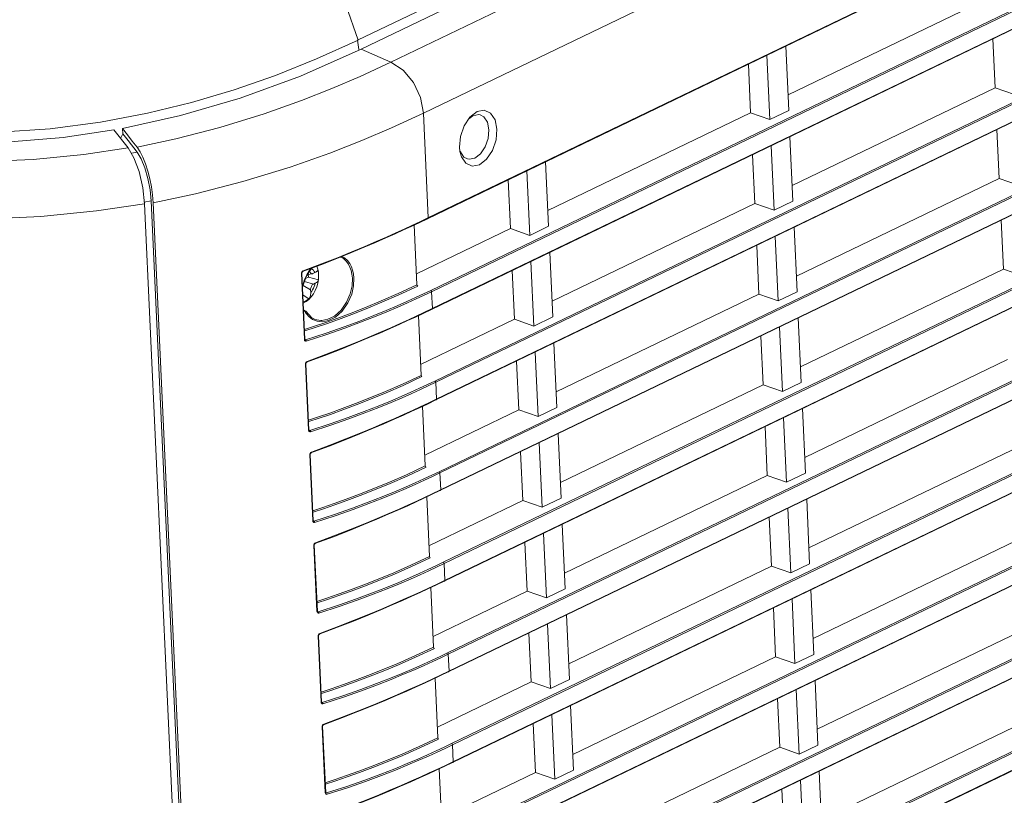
# Model space of a CAD drawing. Header units: millimetres. Extents: x 3925 to 5043, y -86 to 778.
# Tile 85 of 96: x 4832 to 4875, y 362 to 396. Entities that reach past the tile are written whole.
import ezdxf

# ---------------------------------------------------------------- set-up
doc = ezdxf.new("R2010")
doc.units = ezdxf.units.MM
doc.header["$LTSCALE"] = 46.255
for name, color, linetype in [('85-1A626G050DXF_CONTINUOUS_LINE', 7, 'CONTINUOUS'), ('H30-BOTTOM-CDXF_CONTINUOUS_LINE', 7, 'CONTINUOUS'), ('H30-RIGHT-CODXF_CONTINUOUS_LINE', 7, 'CONTINUOUS'), ('H30K-FRONT-CDXF_CONTINUOUS_LINE', 7, 'CONTINUOUS')]:
    doc.layers.add(name, color=color, linetype=linetype)

msp = doc.modelspace()

# ---------------------------------------------------------------- linework, layer by layer
at = {"layer": '85-1A626G050DXF_CONTINUOUS_LINE', "color": 7, "linetype": 'Continuous', "lineweight": 0}
for p, q in [((4845.0169, 385.2261), (4845.0474, 385.1451)), ((4844.5282, 384.6963), (4844.6472, 384.7536)), ((4844.6194, 384.8739), (4844.8154, 384.9017)), ((4844.6472, 384.7536), (4844.6415, 384.877)), ((4844.6472, 384.7536), (4845.0829, 384.6367)), ((4844.9262, 384.9499), (4844.846, 384.9113)), ((4845.088, 384.6952), (4845.0829, 384.6367)), ((4844.4187, 384.3956), (4844.7451, 384.202)), ((4844.4795, 384.5626), (4844.8673, 384.4496)), ((4844.7504, 384.0886), (4844.7451, 384.202)), ((4844.9475, 384.4882), (4844.8673, 384.4496)), ((4844.418, 383.9636), (4844.671, 383.8014))]:
    msp.add_line(p, q, dxfattribs=at)
for points in [[(4844.7069, 385.033), (4844.711, 384.9983), (4844.7201, 384.9672), (4844.7336, 384.941), (4844.7512, 384.9209), (4844.772, 384.9074), (4844.7954, 384.9012), (4844.8154, 384.9017)], [(4844.7787, 385.1214), (4844.7923, 385.1151), (4844.8326, 385.0859), (4844.8687, 385.0483), (4844.9001, 385.0027), (4844.9262, 384.9499)], [(4844.9262, 384.9499), (4844.9695, 384.9722), (4845.0052, 384.9939), (4845.0329, 385.0145), (4845.0525, 385.0338), (4845.0638, 385.0515)], [(4845.0474, 385.1451), (4845.0819, 384.983), (4845.0937, 384.8162), (4845.0846, 384.6484)], [(4845.0638, 385.0515), (4845.0744, 384.9921), (4845.0822, 384.9325), (4845.0875, 384.8729), (4845.0902, 384.8135)], [(4845.0846, 384.6484), (4845.056, 384.4831), (4845.0097, 384.3234), (4844.9462, 384.1703), (4844.8671, 384.0277), (4844.7729, 383.8977)], [(4844.8154, 384.9017), (4844.8204, 384.9025), (4844.846, 384.9113)], [(4845.0829, 384.6367), (4845.0684, 384.5943), (4845.0408, 384.5548), (4845.0002, 384.5191), (4844.9475, 384.4882)], [(4845.0902, 384.8135), (4845.0904, 384.7542), (4845.088, 384.6952)], [(4844.8673, 384.4496), (4844.842, 384.4338), (4844.818, 384.4115), (4844.7962, 384.3835), (4844.7774, 384.351), (4844.7624, 384.3151), (4844.7518, 384.2774), (4844.746, 384.2391), (4844.7451, 384.202)], [(4844.9475, 384.4882), (4844.9272, 384.4131), (4844.9013, 384.3399), (4844.8702, 384.2698), (4844.8342, 384.2039), (4844.7941, 384.1432), (4844.7504, 384.0886)], [(4844.7729, 383.8977), (4844.6653, 383.784), (4844.551, 383.6926), (4844.4283, 383.6212)], [(4844.671, 383.8014), (4844.6289, 383.7725), (4844.5837, 383.7456), (4844.5356, 383.7208)], [(4844.7504, 384.0886), (4844.7501, 384.0333), (4844.7452, 383.9865), (4844.7374, 383.9468), (4844.7276, 383.9123), (4844.7161, 383.8817), (4844.703, 383.8535), (4844.688, 383.8268), (4844.671, 383.8014)], [(4844.5356, 383.7208), (4844.4851, 383.6981), (4844.4324, 383.6778), (4844.4184, 383.6733)]]:
    msp.add_lwpolyline(points, dxfattribs=at)
at = {"layer": 'H30-BOTTOM-CDXF_CONTINUOUS_LINE', "color": 7, "linetype": 'Continuous', "lineweight": 0}
for p, q in [((4846.7878, 395.0679), (4943.4443, 441.6415)), ((4845.0029, 394.246), (4846.8105, 395.0646)), ((4846.7878, 395.0679), (4846.8466, 394.6551)), ((4843.2146, 393.5301), (4845.0029, 394.246)), ((4841.415, 392.9029), (4843.2146, 393.5301)), ((4839.57, 392.3535), (4841.415, 392.9029))]:
    msp.add_line(p, q, dxfattribs=at)
for points in [[(4840.4204, 405.417), (4842.4722, 403.4004), (4844.2671, 400.9473), (4845.7386, 398.1448), (4846.8105, 395.0646)], [(4835.6011, 391.4883), (4837.6435, 391.8792), (4839.57, 392.3535)], [(4828.9427, 391.0413), (4831.1791, 391.0516), (4833.4165, 391.2018), (4835.6011, 391.4883)]]:
    msp.add_lwpolyline(points, dxfattribs=at)
at = {"layer": 'H30-RIGHT-CODXF_CONTINUOUS_LINE', "color": 7, "linetype": 'Continuous', "lineweight": 0}
for p, q in [((4943.604, 441.2431), (4846.9476, 394.6695)), ((4848.237, 394.1049), (4944.8935, 440.6786)), ((4849.6493, 391.8857), (4946.3057, 438.4594)), ((4849.8196, 387.3115), (4946.5154, 433.9039)), ((4849.8278, 387.2941), (4946.4843, 433.8678)), ((4946.6278, 430.749), (4849.9714, 384.1754)), ((4946.6631, 430.6935), (4850.0067, 384.1199)), ((4850.001, 383.3687), (4946.6968, 429.9611)), ((4850.0093, 383.3513), (4946.6658, 429.925)), ((4946.8093, 426.8062), (4850.1528, 380.2326)), ((4946.8446, 426.7508), (4850.1881, 380.1771)), ((4850.1825, 379.4259), (4946.8783, 426.0184)), ((4850.1908, 379.4085), (4946.8472, 425.9822)), ((4946.9907, 422.8635), (4850.3343, 376.2898)), ((4947.0261, 422.808), (4850.3696, 376.2343)), ((4850.3639, 375.4831), (4947.0598, 422.0756)), ((4850.3722, 375.4658), (4947.0287, 422.0394)), ((4947.1722, 418.9207), (4850.5157, 372.347)), ((4947.2075, 418.8652), (4850.5511, 372.2915)), ((4850.5454, 371.5403), (4947.2412, 418.1328)), ((4850.5537, 371.523), (4947.2101, 418.0966)), ((4947.3537, 414.9779), (4850.6972, 368.4042)), ((4947.389, 414.9224), (4850.7325, 368.3488)), ((4850.7268, 367.5975), (4947.4227, 414.19)), ((4850.7351, 367.5802), (4947.3916, 414.1539)), ((4947.5351, 411.0351), (4850.8787, 364.4615)), ((4947.5704, 410.9796), (4850.914, 364.406)), ((4850.9083, 363.6548), (4947.6041, 410.2472)), ((4850.9166, 363.6374), (4947.573, 410.2111)), ((4947.7166, 407.0923), (4851.0601, 360.5187)), ((4947.7519, 407.0368), (4851.0954, 360.4632)), ((4851.0898, 359.712), (4947.7856, 406.3045)), ((4851.098, 359.6946), (4947.7545, 406.2683)), ((4947.898, 403.1495), (4851.2416, 356.5759)), ((4947.9333, 403.0941), (4851.2769, 356.5204)), ((4851.2712, 355.7692), (4947.9671, 402.3617)), ((4851.2795, 355.7519), (4947.936, 402.3255)), ((4948.0795, 399.2068), (4851.423, 352.6331)), ((4948.1148, 399.1513), (4851.4583, 352.5776)), ((4851.4527, 351.8264), (4948.1485, 398.4189)), ((4851.461, 351.8091), (4948.1174, 398.3827)), ((4874.3331, 396.9335), (4865.513, 392.6835)), ((4874.4169, 395.1121), (4874.5146, 392.9907)), ((4846.9476, 394.6695), (4844.3028, 393.4996)), ((4848.237, 394.1049), (4846.9476, 394.6695)), ((4865.5445, 391.9986), (4865.4154, 394.8049)), ((4846.9027, 393.4866), (4848.237, 394.1049)), ((4864.5961, 394.4102), (4864.7253, 391.6038)), ((4863.7861, 394.0199), (4863.8838, 391.8985)), ((4844.3028, 393.4996), (4841.6754, 392.5385)), ((4865.6945, 388.7407), (4874.5146, 392.9907)), ((4874.5146, 392.9907), (4875.3561, 392.696)), ((4841.6754, 392.5385), (4839.0863, 391.7805)), ((4849.8589, 387.3303), (4849.6493, 391.8857)), ((4851.6739, 391.7123), (4851.9828, 391.9512)), ((4851.9828, 391.9512), (4852.2992, 392.0138)), ((4863.8838, 391.8985), (4855.0637, 387.6485)), ((4863.8838, 391.8985), (4864.7253, 391.6038)), ((4865.5445, 391.9986), (4864.7253, 391.6038)), ((4839.0863, 391.7805), (4836.5645, 391.2183)), ((4851.421, 391.3349), (4851.6739, 391.7123)), ((4851.6212, 391.6337), (4851.8043, 391.7753)), ((4851.8043, 391.7753), (4852.0575, 391.8254)), ((4852.0575, 391.8254), (4852.1261, 391.8122)), ((4836.5645, 391.2183), (4836.5751, 390.9874)), ((4836.7771, 390.9444), (4836.5645, 391.2183)), ((4874.5984, 391.1693), (4874.696, 389.0479)), ((4836.5731, 390.987), (4836.4784, 390.7881)), ((4836.8021, 390.6939), (4836.5751, 390.9874)), ((4836.9879, 390.6723), (4836.7771, 390.9444)), ((4837.1947, 390.1842), (4836.8021, 390.6939)), ((4837.1969, 390.4018), (4836.9879, 390.6723)), ((4837.1969, 390.4018), (4838.8791, 390.7671)), ((4845.5783, 390.1438), (4846.9768, 390.6933)), ((4865.726, 388.0558), (4865.5968, 390.8621)), ((4837.1947, 390.1842), (4836.9486, 390.1382)), ((4851.24, 390.2189), (4851.2195, 390.4036)), ((4851.3019, 389.992), (4851.24, 390.2189)), ((4864.7776, 390.4674), (4864.9067, 387.661)), ((4855.0952, 386.9636), (4854.966, 389.7699)), ((4863.9676, 390.0771), (4864.0652, 387.9557)), ((4854.2759, 386.5688), (4854.1468, 389.3752)), ((4853.3368, 388.9849), (4853.4344, 386.8635)), ((4865.8759, 384.7979), (4874.696, 389.0479)), ((4874.696, 389.0479), (4875.5375, 388.7532)), ((4837.8082, 388.0715), (4837.762, 388.5492)), ((4837.8082, 388.0715), (4837.5093, 388.0157)), ((4837.8082, 388.0715), (4841.1233, 316.0406)), ((4837.8986, 387.9865), (4837.872, 388.3257)), ((4865.726, 388.0558), (4864.9067, 387.661)), ((4841.2137, 315.9536), (4837.8986, 387.9865)), ((4855.2451, 383.7057), (4864.0652, 387.9557)), ((4864.0652, 387.9557), (4864.9067, 387.661)), ((4849.4611, 387.1189), (4849.8278, 387.2941)), ((4849.4918, 387.1548), (4849.8196, 387.3115)), ((4874.7799, 387.2265), (4874.8775, 385.1051)), ((4848.7849, 386.8035), (4849.1211, 386.959)), ((4848.8149, 386.8391), (4849.1514, 386.9948)), ((4849.1211, 386.959), (4849.4611, 387.1189)), ((4849.1514, 386.9948), (4849.4918, 387.1548)), ((4849.3716, 384.4227), (4849.252, 387.0206)), ((4853.4344, 386.8635), (4849.3499, 384.8953)), ((4853.4344, 386.8635), (4854.2759, 386.5688)), ((4855.0952, 386.9636), (4854.2759, 386.5688)), ((4865.9074, 384.113), (4865.7783, 386.9193)), ((4864.959, 386.5246), (4865.0882, 383.7182)), ((4864.1491, 386.1343), (4864.2467, 384.0129)), ((4845.1889, 385.2905), (4845.8918, 385.5648)), ((4845.2142, 385.3243), (4845.9181, 385.599)), ((4845.8918, 385.5648), (4846.5166, 385.8173)), ((4846.0456, 385.627), (4846.1251, 385.5871)), ((4855.2766, 383.0208), (4855.1475, 385.8271)), ((4844.3913, 384.9916), (4845.1889, 385.2905)), ((4844.4154, 385.0249), (4845.2142, 385.3243)), ((4844.5582, 384.7788), (4844.8035, 385.16)), ((4844.6876, 385.0318), (4844.7609, 385.1301)), ((4853.5183, 385.0421), (4853.6159, 382.9207)), ((4854.4574, 382.626), (4854.3282, 385.4324)), ((4866.0574, 380.8552), (4874.8775, 385.1051)), ((4874.8775, 385.1051), (4875.719, 384.8105)), ((4844.4738, 382.0356), (4844.3417, 384.9048)), ((4844.4931, 382.0518), (4844.361, 384.921)), ((4844.3833, 385.0047), (4844.4154, 385.0249)), ((4844.403, 384.3525), (4844.5582, 384.7788)), ((4844.5813, 384.8572), (4844.6876, 385.0318)), ((4850.0404, 383.3875), (4850.0067, 384.1199)), ((4855.4266, 379.7629), (4864.2467, 384.0129)), ((4864.2467, 384.0129), (4865.0882, 383.7182)), ((4865.9074, 384.113), (4865.0882, 383.7182)), ((4849.6425, 383.1761), (4850.0093, 383.3513)), ((4849.6733, 383.2121), (4850.001, 383.3687)), ((4844.9194, 382.9261), (4844.9141, 382.9283)), ((4848.9664, 382.8607), (4849.3025, 383.0162)), ((4848.9964, 382.8964), (4849.3329, 383.0521)), ((4849.3025, 383.0162), (4849.6425, 383.1761)), ((4849.3329, 383.0521), (4849.6733, 383.2121)), ((4849.5531, 380.4799), (4849.4335, 383.0778)), ((4849.5313, 380.9526), (4853.6159, 382.9207)), ((4853.6159, 382.9207), (4854.4574, 382.626)), ((4855.2766, 383.0208), (4854.4574, 382.626)), ((4866.0889, 380.1702), (4865.9597, 382.9766)), ((4844.4736, 382.4739), (4844.911, 382.6168)), ((4844.911, 382.6168), (4845.401, 382.7841)), ((4865.1405, 382.5818), (4865.2696, 379.7755)), ((4844.4904, 382.0468), (4844.5275, 382.0265)), ((4864.3305, 382.1915), (4864.4281, 380.0701)), ((4844.5025, 382.0291), (4844.5017, 382.0295)), ((4855.4581, 379.078), (4855.3289, 381.8844)), ((4854.6388, 378.6833), (4854.5097, 381.4896)), ((4844.6552, 378.0928), (4844.5232, 380.962)), ((4844.6745, 378.109), (4844.5425, 380.9782)), ((4844.5647, 381.0619), (4844.5968, 381.0821)), ((4853.6997, 381.0993), (4853.7973, 378.9779)), ((4866.2388, 376.9124), (4875.059, 381.1623)), ((4850.2218, 379.4447), (4850.1881, 380.1771)), ((4855.608, 375.8202), (4864.4281, 380.0701)), ((4864.4281, 380.0701), (4865.2696, 379.7755)), ((4866.0889, 380.1702), (4865.2696, 379.7755)), ((4849.1478, 378.9179), (4849.484, 379.0735)), ((4849.1778, 378.9536), (4849.5144, 379.1093)), ((4849.484, 379.0735), (4849.824, 379.2333)), ((4849.5144, 379.1093), (4849.8547, 379.2693)), ((4849.7345, 376.5371), (4849.615, 379.135)), ((4849.824, 379.2333), (4850.1908, 379.4085)), ((4849.8547, 379.2693), (4850.1825, 379.4259)), ((4855.4581, 379.078), (4854.6388, 378.6833)), ((4849.7128, 377.0098), (4853.7973, 378.9779)), ((4853.7973, 378.9779), (4854.6388, 378.6833)), ((4865.3219, 378.639), (4865.4511, 375.8327)), ((4866.2704, 376.2274), (4866.1412, 379.0338)), ((4864.512, 378.2487), (4864.6096, 376.1273)), ((4844.6719, 378.104), (4844.709, 378.0837)), ((4844.6839, 378.0863), (4844.6832, 378.0867)), ((4855.6395, 375.1352), (4855.5104, 377.9416)), ((4854.8203, 374.7405), (4854.6911, 377.5468)), ((4844.8367, 374.15), (4844.7046, 377.0192)), ((4844.856, 374.1662), (4844.7239, 377.0354)), ((4844.7462, 377.1192), (4844.7783, 377.1394)), ((4853.8812, 377.1565), (4853.9788, 375.0351)), ((4866.4203, 372.9696), (4875.2404, 377.2195)), ((4850.4033, 375.5019), (4850.3696, 376.2343)), ((4855.7895, 371.8774), (4864.6096, 376.1273)), ((4864.6096, 376.1273), (4865.4511, 375.8327)), ((4866.2704, 376.2274), (4865.4511, 375.8327)), ((4849.6655, 375.1307), (4850.0055, 375.2905)), ((4849.6958, 375.1665), (4850.0362, 375.3265)), ((4849.916, 372.5943), (4849.7964, 375.1922)), ((4850.0055, 375.2905), (4850.3722, 375.4658)), ((4850.0362, 375.3265), (4850.3639, 375.4831)), ((4849.3293, 374.9751), (4849.6655, 375.1307)), ((4849.3593, 375.0108), (4849.6958, 375.1665)), ((4849.8942, 373.067), (4853.9788, 375.0351)), ((4853.9788, 375.0351), (4854.8203, 374.7405)), ((4855.6395, 375.1352), (4854.8203, 374.7405)), ((4866.4518, 372.2847), (4866.3227, 375.091)), ((4865.5034, 374.6962), (4865.6326, 371.8899)), ((4844.8533, 374.1612), (4844.8904, 374.1409)), ((4844.8654, 374.1435), (4844.8646, 374.1439)), ((4855.821, 371.1924), (4855.6918, 373.9988)), ((4864.6934, 374.306), (4864.7911, 372.1846)), ((4855.0018, 370.7977), (4854.8726, 373.604)), ((4845.0182, 370.2072), (4844.8861, 373.0765)), ((4845.0374, 370.2234), (4844.9054, 373.0926)), ((4844.9276, 373.1764), (4844.9597, 373.1966)), ((4854.0626, 373.2138), (4854.1603, 371.0923)), ((4866.6017, 369.0268), (4875.4219, 373.2768)), ((4850.5848, 371.5591), (4850.5511, 372.2915)), ((4855.9709, 367.9346), (4864.7911, 372.1846)), ((4864.7911, 372.1846), (4865.6326, 371.8899)), ((4866.4518, 372.2847), (4865.6326, 371.8899)), ((4849.8469, 371.1879), (4850.1869, 371.3477)), ((4849.8773, 371.2237), (4850.2176, 371.3837)), ((4850.1869, 371.3477), (4850.5537, 371.523)), ((4850.2176, 371.3837), (4850.5454, 371.5403)), ((4849.5108, 371.0324), (4849.8469, 371.1879)), ((4849.5408, 371.068), (4849.8773, 371.2237)), ((4850.0974, 368.6515), (4849.9779, 371.2495)), ((4850.0757, 369.1242), (4854.1603, 371.0923)), ((4854.1603, 371.0923), (4855.0018, 370.7977)), ((4855.821, 371.1924), (4855.0018, 370.7977)), ((4866.6333, 368.3419), (4866.5041, 371.1482)), ((4865.6849, 370.7535), (4865.814, 367.9471)), ((4845.0348, 370.2184), (4845.0719, 370.1982)), ((4845.0469, 370.2007), (4845.0461, 370.2011)), ((4856.0025, 367.2497), (4855.8733, 370.056)), ((4864.8749, 370.3632), (4864.9725, 368.2418)), ((4855.1832, 366.8549), (4855.0541, 369.6613)), ((4845.1091, 369.2336), (4845.1412, 369.2538)), ((4854.2441, 369.271), (4854.3417, 367.1496)), ((4866.7832, 365.084), (4875.6033, 369.334)), ((4845.1996, 366.2645), (4845.0676, 369.1337)), ((4845.2189, 366.2806), (4845.0869, 369.1498)), ((4850.7662, 367.6164), (4850.7325, 368.3488)), ((4866.6333, 368.3419), (4865.814, 367.9471)), ((4856.1524, 363.9918), (4864.9725, 368.2418)), ((4864.9725, 368.2418), (4865.814, 367.9471)), ((4850.3684, 367.4049), (4850.7351, 367.5802)), ((4850.3991, 367.4409), (4850.7268, 367.5975)), ((4849.6922, 367.0896), (4850.0284, 367.2451)), ((4849.7222, 367.1252), (4850.0587, 367.2809)), ((4850.0284, 367.2451), (4850.3684, 367.4049)), ((4850.0587, 367.2809), (4850.3991, 367.4409)), ((4850.2789, 364.7088), (4850.1593, 367.3067)), ((4850.2571, 365.1814), (4854.3417, 367.1496)), ((4854.3417, 367.1496), (4855.1832, 366.8549)), ((4856.0025, 367.2497), (4855.1832, 366.8549)), ((4866.8147, 364.3991), (4866.6856, 367.2054)), ((4865.8663, 366.8107), (4865.9955, 364.0043)), ((4845.2162, 366.2756), (4845.2534, 366.2554)), ((4845.2283, 366.2579), (4845.2275, 366.2583)), ((4865.0563, 366.4204), (4865.154, 364.299)), ((4856.1839, 363.3069), (4856.0548, 366.1132)), ((4855.3647, 362.9121), (4855.2355, 365.7185)), ((4866.9647, 361.1412), (4875.7848, 365.3912)), ((4845.3811, 362.3217), (4845.249, 365.1909)), ((4845.4004, 362.3378), (4845.2683, 365.2071)), ((4845.2906, 365.2908), (4845.3227, 365.311)), ((4854.4255, 365.3282), (4854.5232, 363.2068)), ((4850.9477, 363.6736), (4850.914, 364.406)), ((4856.3339, 360.049), (4865.154, 364.299)), ((4865.154, 364.299), (4865.9955, 364.0043)), ((4866.8147, 364.3991), (4865.9955, 364.0043)), ((4850.5498, 363.4622), (4850.9166, 363.6374)), ((4850.5805, 363.4982), (4850.9083, 363.6548)), ((4849.8737, 363.1468), (4850.2098, 363.3023)), ((4849.9037, 363.1824), (4850.2402, 363.3382)), ((4850.2098, 363.3023), (4850.5498, 363.4622)), ((4850.2402, 363.3382), (4850.5805, 363.4982)), ((4850.4604, 360.766), (4850.3408, 363.3639)), ((4850.4386, 361.2386), (4854.5232, 363.2068)), ((4854.5232, 363.2068), (4855.3647, 362.9121)), ((4856.1839, 363.3069), (4855.3647, 362.9121)), ((4866.9962, 360.4563), (4866.867, 363.2627)), ((4866.0478, 362.8679), (4866.1769, 360.0616)), ((4865.2378, 362.4776), (4865.3354, 360.3562)), ((4845.3977, 362.3329), (4845.4348, 362.3126)), ((4845.4098, 362.3152), (4845.409, 362.3156))]:
    msp.add_line(p, q, dxfattribs=at)
for points in [[(4848.237, 394.1049), (4848.766, 393.7551), (4849.2133, 393.2198), (4849.5211, 392.5685), (4849.6493, 391.8857)], [(4842.7181, 391.8598), (4844.3436, 392.4364), (4845.6737, 392.9602), (4846.9027, 393.4866)], [(4846.9768, 390.6933), (4848.2617, 391.243), (4849.6493, 391.8857)], [(4852.2992, 392.0138), (4852.5757, 391.8912), (4852.7698, 391.602), (4852.8522, 391.1903)], [(4838.8791, 390.7671), (4840.7937, 391.2657), (4842.7181, 391.8598)], [(4852.1261, 391.8122), (4852.2787, 391.7273), (4852.434, 391.4959), (4852.4999, 391.1666)], [(4851.2195, 390.4036), (4851.2613, 390.8751), (4851.421, 391.3349)], [(4852.8522, 391.1903), (4852.8104, 390.7188), (4852.6507, 390.259), (4852.3973, 389.8811), (4852.089, 389.6427), (4851.7725, 389.5801), (4851.4961, 389.7028), (4851.3019, 389.992)], [(4852.4999, 391.1666), (4852.4665, 390.7895), (4852.3387, 390.4216), (4852.136, 390.1193), (4851.8893, 389.9286), (4851.6362, 389.8784), (4851.5676, 389.8917)], [(4837.762, 388.5492), (4837.6686, 389.0381), (4837.5342, 389.5008), (4837.372, 389.8923), (4837.1947, 390.1842)], [(4837.872, 388.3257), (4837.8234, 388.6758), (4837.7542, 389.0256), (4837.6668, 389.3641), (4837.564, 389.6803), (4837.4489, 389.9645), (4837.3252, 390.2075), (4837.1969, 390.4018)], [(4851.5676, 389.8917), (4851.415, 389.9766), (4851.2597, 390.2079), (4851.2555, 390.2232)], [(4837.8986, 387.9865), (4839.7318, 388.3745), (4841.8004, 388.9057), (4843.8571, 389.5359), (4845.5783, 390.1438)], [(4849.8589, 387.3303), (4849.8556, 387.3101), (4849.8444, 387.297), (4849.8278, 387.2941)], [(4845.9181, 385.599), (4846.5438, 385.8518), (4847.1021, 386.0843), (4847.6015, 386.2979), (4848.0492, 386.4939), (4848.4519, 386.6739), (4848.8149, 386.8391)], [(4846.5166, 385.8173), (4847.0742, 386.0496), (4847.5729, 386.2629), (4848.02, 386.4586), (4848.4223, 386.6384), (4848.7849, 386.8035)], [(4846.1081, 385.6522), (4846.2229, 385.5889), (4846.349, 385.4745)], [(4846.1251, 385.5871), (4846.1711, 385.5564), (4846.2933, 385.4455), (4846.3877, 385.3181), (4846.4572, 385.1827), (4846.5069, 385.0417), (4846.5417, 384.8856), (4846.5607, 384.7019)], [(4846.349, 385.4745), (4846.4463, 385.3429), (4846.5181, 385.2029), (4846.5693, 385.0572), (4846.6052, 384.8959), (4846.6248, 384.706)], [(4844.3417, 384.9048), (4844.346, 384.9421), (4844.3606, 384.9766), (4844.3833, 385.0047)], [(4844.3417, 384.9048), (4844.3578, 384.9138), (4844.361, 384.921)], [(4844.361, 384.9209), (4844.368, 384.9554), (4844.3893, 384.9843), (4844.4016, 384.9917)], [(4844.4006, 384.4089), (4844.4831, 384.6508), (4844.5813, 384.8572)], [(4844.4016, 384.9917), (4844.4046, 384.9932), (4844.4133, 385.0052), (4844.4154, 385.0249)], [(4846.5607, 384.7019), (4846.5463, 384.3786), (4846.4697, 384.0327), (4846.3119, 383.6595), (4846.0699, 383.3124), (4845.7816, 383.0585), (4845.4958, 382.918), (4845.2357, 382.8718), (4845.1958, 382.8716)], [(4846.6248, 384.706), (4846.61, 384.3717), (4846.5311, 384.014), (4846.3683, 383.6279), (4846.1188, 383.2686), (4845.8216, 383.0053), (4845.527, 382.8593), (4845.259, 382.811)], [(4845.401, 382.7841), (4845.933, 382.9743), (4846.5108, 383.191), (4847.137, 383.4378), (4847.8153, 383.7195), (4848.5553, 384.0439), (4849.3716, 384.4226)], [(4845.4305, 382.7263), (4845.963, 382.9166), (4846.5413, 383.1335), (4847.1679, 383.3805), (4847.8465, 383.6622), (4848.5869, 383.9867), (4849.4034, 384.3655)], [(4849.3716, 384.4227), (4849.3814, 384.389), (4849.4034, 384.3655)], [(4849.9714, 384.1754), (4849.6483, 384.0214), (4849.3062, 383.8621), (4848.9274, 383.6902)], [(4850.0067, 384.1199), (4849.6833, 383.9658), (4849.3409, 383.8063), (4848.9616, 383.6342)], [(4850.0067, 384.1199), (4850.0014, 384.1426), (4849.9886, 384.1626), (4849.9714, 384.1754)], [(4848.9274, 383.6902), (4848.5053, 383.504), (4848.0313, 383.3018), (4847.4961, 383.0821), (4846.8896, 382.8441), (4846.2008, 382.5878), (4845.4155, 382.3135), (4844.5275, 382.0265)], [(4848.9616, 383.6342), (4848.5391, 383.4478), (4848.0645, 383.2453), (4847.5286, 383.0254), (4846.9214, 382.7871), (4846.2317, 382.5304), (4845.4452, 382.2557), (4844.5559, 381.968)], [(4850.0404, 383.3875), (4850.0371, 383.3673), (4850.0258, 383.3543), (4850.0093, 383.3513)], [(4844.832, 382.9144), (4844.6761, 383.0285), (4844.5551, 383.1654), (4844.4657, 383.3142)], [(4844.9194, 382.9262), (4844.8035, 382.9838), (4844.5169, 383.2804)], [(4844.5968, 381.0821), (4845.3957, 381.3815), (4846.0996, 381.6562), (4846.7253, 381.909), (4847.2836, 382.1416), (4847.7829, 382.3551), (4848.2306, 382.5511), (4848.6334, 382.7311), (4848.9964, 382.8964)], [(4845.259, 382.811), (4845.0262, 382.8362), (4844.832, 382.9144)], [(4845.1958, 382.8716), (4845.0099, 382.8968), (4844.9194, 382.9261)], [(4844.4889, 382.4113), (4844.9401, 382.5588), (4845.4305, 382.7263)], [(4844.5728, 381.0488), (4845.3703, 381.3477), (4846.0732, 381.622), (4846.698, 381.8745), (4847.2556, 382.1068), (4847.7543, 382.3201), (4848.2015, 382.5159), (4848.6038, 382.6957), (4848.9664, 382.8607)], [(4844.4931, 382.0517), (4844.4899, 382.0445), (4844.4738, 382.0356)], [(4844.5559, 381.968), (4844.5257, 381.9658), (4844.5004, 381.9771), (4844.4825, 381.9997), (4844.4738, 382.0356)], [(4844.5024, 382.0291), (4844.5007, 382.0301), (4844.4936, 382.0466), (4844.4931, 382.0517)], [(4844.5278, 382.0264), (4844.5113, 382.0259), (4844.5025, 382.0291)], [(4844.5561, 381.968), (4844.552, 381.9912), (4844.5418, 382.0123), (4844.5278, 382.0264)], [(4844.5232, 380.962), (4844.5275, 380.9994), (4844.5421, 381.0338), (4844.5647, 381.0619)], [(4844.5232, 380.962), (4844.5393, 380.971), (4844.5425, 380.9782)], [(4844.5425, 380.9781), (4844.5495, 381.0126), (4844.5707, 381.0415), (4844.583, 381.0489)], [(4844.583, 381.0489), (4844.586, 381.0504), (4844.5947, 381.0624), (4844.5968, 381.0821)], [(4844.6551, 378.5311), (4845.0925, 378.6741), (4845.5824, 378.8414), (4846.1144, 379.0315), (4846.6922, 379.2482), (4847.3185, 379.4951), (4847.9967, 379.7767), (4848.7368, 380.1011), (4849.5531, 380.4799)], [(4844.6703, 378.4685), (4845.1215, 378.616), (4845.612, 378.7835), (4846.1445, 378.9738), (4846.7227, 379.1907), (4847.3494, 379.4377), (4848.028, 379.7194), (4848.7683, 380.0439), (4849.5848, 380.4227)], [(4849.5531, 380.4799), (4849.5628, 380.4463), (4849.5848, 380.4227)], [(4850.1528, 380.2326), (4849.8298, 380.0786), (4849.4877, 379.9193), (4849.1089, 379.7474)], [(4850.1881, 380.1771), (4849.8647, 380.023), (4849.5223, 379.8635), (4849.1431, 379.6914)], [(4850.1881, 380.1771), (4850.1828, 380.1998), (4850.1701, 380.2198), (4850.1528, 380.2326)], [(4849.1089, 379.7474), (4848.6868, 379.5612), (4848.2127, 379.359), (4847.6776, 379.1393), (4847.0711, 378.9013), (4846.3823, 378.645), (4845.5969, 378.3708), (4844.709, 378.0837)], [(4849.1431, 379.6914), (4848.7205, 379.505), (4848.2459, 379.3026), (4847.7101, 379.0826), (4847.1028, 378.8443), (4846.4131, 378.5876), (4845.6266, 378.3129), (4844.7374, 378.0252)], [(4850.2218, 379.4447), (4850.2185, 379.4245), (4850.2073, 379.4115), (4850.1908, 379.4085)], [(4844.7542, 377.106), (4845.5518, 377.4049), (4846.2547, 377.6793), (4846.8795, 377.9318), (4847.4371, 378.164), (4847.9358, 378.3773), (4848.383, 378.5731), (4848.7852, 378.7529), (4849.1478, 378.9179)], [(4844.7783, 377.1394), (4845.5771, 377.4387), (4846.281, 377.7134), (4846.9067, 377.9662), (4847.465, 378.1988), (4847.9644, 378.4124), (4848.4121, 378.6084), (4848.8148, 378.7883), (4849.1778, 378.9536)], [(4844.6745, 378.1089), (4844.6713, 378.1018), (4844.6552, 378.0928)], [(4844.7374, 378.0252), (4844.7071, 378.023), (4844.6819, 378.0343), (4844.664, 378.0569), (4844.6552, 378.0928)], [(4844.6839, 378.0863), (4844.6822, 378.0874), (4844.675, 378.1038), (4844.6745, 378.1089)], [(4844.7092, 378.0836), (4844.6928, 378.0831), (4844.6839, 378.0863)], [(4844.7375, 378.0253), (4844.7334, 378.0485), (4844.7232, 378.0695), (4844.7092, 378.0836)], [(4844.7046, 377.0192), (4844.7089, 377.0566), (4844.7235, 377.091), (4844.7462, 377.1192)], [(4844.7046, 377.0192), (4844.7207, 377.0282), (4844.7239, 377.0354)], [(4844.7239, 377.0353), (4844.7309, 377.0698), (4844.7522, 377.0987), (4844.7645, 377.1062)], [(4844.7645, 377.1062), (4844.7675, 377.1076), (4844.7762, 377.1196), (4844.7783, 377.1394)], [(4844.8366, 374.5883), (4845.2739, 374.7313), (4845.7639, 374.8986), (4846.2959, 375.0887), (4846.8737, 375.3054), (4847.4999, 375.5523), (4848.1782, 375.8339), (4848.9182, 376.1583), (4849.7345, 376.5371)], [(4844.8518, 374.5258), (4845.303, 374.6732), (4845.7934, 374.8407), (4846.3259, 375.031), (4846.9042, 375.2479), (4847.5308, 375.4949), (4848.2095, 375.7766), (4848.9498, 376.1011), (4849.7663, 376.4799)], [(4849.7345, 376.5371), (4849.7443, 376.5035), (4849.7663, 376.4799)], [(4850.3343, 376.2898), (4850.0112, 376.1358), (4849.6692, 375.9765), (4849.2903, 375.8046)], [(4850.3696, 376.2343), (4850.0462, 376.0802), (4849.7038, 375.9207), (4849.3246, 375.7486)], [(4850.3696, 376.2343), (4850.3643, 376.257), (4850.3515, 376.277), (4850.3343, 376.2898)], [(4849.2903, 375.8046), (4848.8683, 375.6184), (4848.3942, 375.4162), (4847.859, 375.1965), (4847.2525, 374.9585), (4846.5638, 374.7022), (4845.7784, 374.428), (4844.8904, 374.1409)], [(4849.3246, 375.7486), (4848.902, 375.5622), (4848.4274, 375.3598), (4847.8915, 375.1398), (4847.2843, 374.9015), (4846.5946, 374.6448), (4845.8081, 374.3702), (4844.9188, 374.0825)], [(4850.4033, 375.5019), (4850.4, 375.4817), (4850.3888, 375.4687), (4850.3722, 375.4658)], [(4844.9357, 373.1633), (4845.7333, 373.4622), (4846.4361, 373.7365), (4847.061, 373.989), (4847.6185, 374.2212), (4848.1173, 374.4345), (4848.5644, 374.6303), (4848.9667, 374.8101), (4849.3293, 374.9751)], [(4844.9597, 373.1966), (4845.7586, 373.4959), (4846.4625, 373.7706), (4847.0882, 374.0235), (4847.6465, 374.256), (4848.1458, 374.4696), (4848.5935, 374.6656), (4848.9963, 374.8456), (4849.3593, 375.0108)], [(4844.856, 374.1661), (4844.8528, 374.159), (4844.8367, 374.15)], [(4844.9188, 374.0825), (4844.8886, 374.0802), (4844.8633, 374.0915), (4844.8454, 374.1141), (4844.8367, 374.15)], [(4844.8653, 374.1435), (4844.8636, 374.1446), (4844.8565, 374.161), (4844.856, 374.1661)], [(4844.8907, 374.1408), (4844.8742, 374.1404), (4844.8654, 374.1435)], [(4844.919, 374.0825), (4844.9149, 374.1057), (4844.9047, 374.1267), (4844.8907, 374.1408)], [(4844.8861, 373.0765), (4844.8904, 373.1138), (4844.905, 373.1482), (4844.9276, 373.1764)], [(4844.8861, 373.0765), (4844.9022, 373.0854), (4844.9054, 373.0926)], [(4844.9054, 373.0925), (4844.9124, 373.127), (4844.9336, 373.156), (4844.9459, 373.1634)], [(4844.9459, 373.1634), (4844.949, 373.1648), (4844.9576, 373.1769), (4844.9597, 373.1966)], [(4845.018, 370.6456), (4845.4554, 370.7885), (4845.9453, 370.9558), (4846.4773, 371.146), (4847.0552, 371.3626), (4847.6814, 371.6095), (4848.3597, 371.8911), (4849.0997, 372.2155), (4849.916, 372.5943)], [(4845.0332, 370.583), (4845.4845, 370.7305), (4845.9749, 370.8979), (4846.5074, 371.0883), (4847.0856, 371.3051), (4847.7123, 371.5521), (4848.3909, 371.8339), (4849.1313, 372.1583), (4849.9478, 372.5372)], [(4850.5157, 372.347), (4850.1927, 372.1931), (4849.8506, 372.0338), (4849.4718, 371.8618)], [(4850.5511, 372.2915), (4850.2277, 372.1374), (4849.8852, 371.978), (4849.506, 371.8058)], [(4849.916, 372.5943), (4849.9258, 372.5607), (4849.9478, 372.5372)], [(4850.5511, 372.2915), (4850.5457, 372.3142), (4850.533, 372.3343), (4850.5157, 372.347)], [(4849.4718, 371.8618), (4849.0497, 371.6757), (4848.5757, 371.4734), (4848.0405, 371.2537), (4847.434, 371.0157), (4846.7452, 370.7595), (4845.9599, 370.4852), (4845.0719, 370.1982)], [(4849.506, 371.8058), (4849.0834, 371.6195), (4848.6088, 371.417), (4848.073, 371.197), (4847.4657, 370.9587), (4846.776, 370.7021), (4845.9895, 370.4274), (4845.1003, 370.1397)], [(4850.5848, 371.5591), (4850.5814, 371.539), (4850.5702, 371.5259), (4850.5537, 371.523)], [(4845.1171, 369.2205), (4845.9147, 369.5194), (4846.6176, 369.7937), (4847.2424, 370.0462), (4847.8, 370.2784), (4848.2987, 370.4918), (4848.7459, 370.6875), (4849.1482, 370.8673), (4849.5108, 371.0324)], [(4845.1412, 369.2538), (4845.94, 369.5531), (4846.644, 369.8278), (4847.2696, 370.0807), (4847.8279, 370.3132), (4848.3273, 370.5268), (4848.775, 370.7228), (4849.1777, 370.9028), (4849.5408, 371.068)], [(4845.0375, 370.2233), (4845.0342, 370.2162), (4845.0182, 370.2072)], [(4845.1003, 370.1397), (4845.07, 370.1374), (4845.0448, 370.1487), (4845.0269, 370.1713), (4845.0182, 370.2072)], [(4845.0468, 370.2008), (4845.0451, 370.2018), (4845.0379, 370.2182), (4845.0375, 370.2233)], [(4845.0722, 370.198), (4845.0557, 370.1976), (4845.0469, 370.2007)], [(4845.1004, 370.1397), (4845.0964, 370.1629), (4845.0861, 370.1839), (4845.0722, 370.198)], [(4845.0676, 369.1337), (4845.0719, 369.171), (4845.0865, 369.2054), (4845.1091, 369.2336)], [(4845.0869, 369.1497), (4845.0939, 369.1842), (4845.1151, 369.2132), (4845.1274, 369.2206)], [(4845.1274, 369.2206), (4845.1304, 369.222), (4845.1391, 369.2341), (4845.1412, 369.2538)], [(4845.0676, 369.1337), (4845.0836, 369.1426), (4845.0869, 369.1498)], [(4845.1995, 366.7028), (4845.6368, 366.8457), (4846.1268, 367.013), (4846.6588, 367.2032), (4847.2366, 367.4199), (4847.8629, 367.6667), (4848.5411, 367.9483), (4849.2811, 368.2727), (4850.0974, 368.6515)], [(4845.2147, 366.6402), (4845.6659, 366.7877), (4846.1564, 366.9552), (4846.6888, 367.1455), (4847.2671, 367.3623), (4847.8937, 367.6093), (4848.5724, 367.8911), (4849.3127, 368.2156), (4850.1292, 368.5944)], [(4850.6972, 368.4042), (4850.3741, 368.2503), (4850.0321, 368.091), (4849.6533, 367.919)], [(4850.7325, 368.3488), (4850.4091, 368.1946), (4850.0667, 368.0352), (4849.6875, 367.863)], [(4850.0974, 368.6515), (4850.1072, 368.6179), (4850.1292, 368.5944)], [(4850.7325, 368.3488), (4850.7272, 368.3714), (4850.7145, 368.3915), (4850.6972, 368.4042)], [(4849.6533, 367.919), (4849.2312, 367.7329), (4848.7571, 367.5307), (4848.2219, 367.311), (4847.6154, 367.073), (4846.9267, 366.8167), (4846.1413, 366.5424), (4845.2534, 366.2554)], [(4849.6875, 367.863), (4849.2649, 367.6767), (4848.7903, 367.4742), (4848.2545, 367.2542), (4847.6472, 367.0159), (4846.9575, 366.7593), (4846.171, 366.4846), (4845.2817, 366.1969)], [(4850.7662, 367.6164), (4850.7629, 367.5962), (4850.7517, 367.5831), (4850.7351, 367.5802)], [(4845.2986, 365.2777), (4846.0962, 365.5766), (4846.7991, 365.8509), (4847.4239, 366.1034), (4847.9814, 366.3357), (4848.4802, 366.549), (4848.9273, 366.7447), (4849.3296, 366.9245), (4849.6922, 367.0896)], [(4845.3227, 365.311), (4846.1215, 365.6104), (4846.8254, 365.8851), (4847.4511, 366.1379), (4848.0094, 366.3704), (4848.5087, 366.584), (4848.9564, 366.78), (4849.3592, 366.96), (4849.7222, 367.1252)], [(4845.2189, 366.2806), (4845.2157, 366.2734), (4845.1996, 366.2645)], [(4845.2817, 366.1969), (4845.2515, 366.1946), (4845.2262, 366.2059), (4845.2084, 366.2285), (4845.1996, 366.2645)], [(4845.2282, 366.258), (4845.2266, 366.259), (4845.2194, 366.2754), (4845.2189, 366.2806)], [(4845.2536, 366.2552), (4845.2372, 366.2548), (4845.2283, 366.2579)], [(4845.2819, 366.1969), (4845.2778, 366.2201), (4845.2676, 366.2412), (4845.2536, 366.2552)], [(4845.249, 365.1909), (4845.2533, 365.2282), (4845.2679, 365.2626), (4845.2906, 365.2908)], [(4845.249, 365.1909), (4845.2651, 365.1998), (4845.2683, 365.2071)], [(4845.2683, 365.207), (4845.2753, 365.2415), (4845.2966, 365.2704), (4845.3089, 365.2778)], [(4845.3089, 365.2778), (4845.3119, 365.2793), (4845.3206, 365.2913), (4845.3227, 365.311)], [(4845.3809, 362.76), (4845.8183, 362.9029), (4846.3082, 363.0702), (4846.8403, 363.2604), (4847.4181, 363.4771), (4848.0443, 363.7239), (4848.7226, 364.0056), (4849.4626, 364.33), (4850.2789, 364.7087)], [(4845.3962, 362.6974), (4845.8474, 362.8449), (4846.3378, 363.0124), (4846.8703, 363.2027), (4847.4486, 363.4195), (4848.0752, 363.6665), (4848.7538, 363.9483), (4849.4942, 364.2728), (4850.3107, 364.6516)], [(4850.2789, 364.7088), (4850.2887, 364.6751), (4850.3107, 364.6516)], [(4850.8787, 364.4615), (4850.5556, 364.3075), (4850.2135, 364.1482), (4849.8347, 363.9762)], [(4850.914, 364.406), (4850.5906, 364.2519), (4850.2481, 364.0924), (4849.8689, 363.9203)], [(4850.914, 364.406), (4850.9087, 364.4287), (4850.8959, 364.4487), (4850.8787, 364.4615)], [(4849.8347, 363.9762), (4849.4126, 363.7901), (4848.9386, 363.5879), (4848.4034, 363.3682), (4847.7969, 363.1302), (4847.1081, 362.8739), (4846.3228, 362.5996), (4845.4348, 362.3126)], [(4849.8689, 363.9203), (4849.4464, 363.7339), (4848.9718, 363.5314), (4848.4359, 363.3115), (4847.8286, 363.0731), (4847.139, 362.8165), (4846.3524, 362.5418), (4845.4632, 362.2541)], [(4850.9477, 363.6736), (4850.9443, 363.6534), (4850.9331, 363.6404), (4850.9166, 363.6374)], [(4845.48, 361.3349), (4846.2776, 361.6338), (4846.9805, 361.9081), (4847.6053, 362.1606), (4848.1629, 362.3929), (4848.6616, 362.6062), (4849.1088, 362.802), (4849.5111, 362.9817), (4849.8737, 363.1468)], [(4845.5041, 361.3682), (4846.303, 361.6676), (4847.0069, 361.9423), (4847.6325, 362.1951), (4848.1909, 362.4277), (4848.6902, 362.6412), (4849.1379, 362.8372), (4849.5407, 363.0172), (4849.9037, 363.1824)], [(4845.4004, 362.3378), (4845.3971, 362.3306), (4845.3811, 362.3217)], [(4845.4097, 362.3152), (4845.408, 362.3162), (4845.4009, 362.3327), (4845.4004, 362.3378)], [(4845.4632, 362.2541), (4845.4329, 362.2518), (4845.4077, 362.2632), (4845.3898, 362.2858), (4845.3811, 362.3217)], [(4845.4351, 362.3124), (4845.4186, 362.312), (4845.4098, 362.3152)], [(4845.4634, 362.2541), (4845.4593, 362.2773), (4845.4491, 362.2984), (4845.4351, 362.3124)]]:
    msp.add_lwpolyline(points, dxfattribs=at)
at = {"layer": 'H30K-FRONT-CDXF_CONTINUOUS_LINE', "color": 7, "linetype": 'Continuous', "lineweight": 0}
for p, q in [((4836.806, 390.3794), (4836.1828, 391.157)), ((4836.806, 390.3794), (4834.879, 390.0906)), ((4834.879, 390.0906), (4832.6817, 389.8735)), ((4837.5225, 387.9453), (4840.8926, 314.7173))]:
    msp.add_line(p, q, dxfattribs=at)
for points in [[(4836.1828, 391.157), (4833.9773, 390.8329), (4831.6822, 390.6451), (4829.3793, 390.6069)], [(4836.806, 390.3794), (4837.0623, 389.9461), (4837.2855, 389.3407), (4837.4459, 388.6428), (4837.5225, 387.9453)], [(4832.6817, 389.8735), (4830.152, 389.7661), (4827.377, 389.8182)], [(4837.5225, 387.9453), (4835.4365, 387.6297), (4833.0033, 387.3846), (4830.1969, 387.2604), (4827.1306, 387.313), (4824.1066, 387.5536), (4821.4335, 387.918), (4819.108, 388.3468), (4816.8443, 388.8609), (4814.4208, 389.5138)]]:
    msp.add_lwpolyline(points, dxfattribs=at)

doc.saveas('drawing.dxf')
